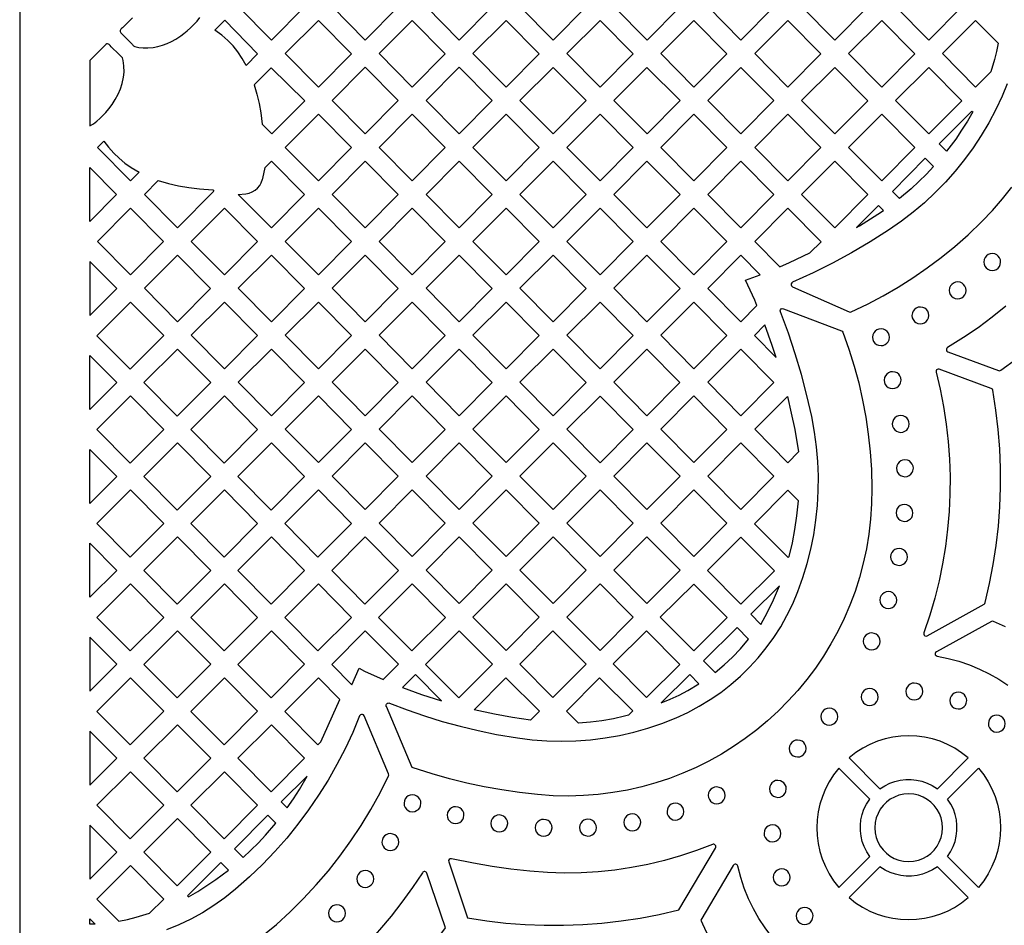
# Model space of a CAD drawing. Header units: millimetres. Extents: x -1176 to 822, y -1617 to -119.
# Tile 5 of 119: x -1176 to -980, y -1381 to -1200. Entities that reach past the tile are written whole.
import ezdxf

# ---------------------------------------------------------------- set-up
doc = ezdxf.new("R2010")
doc.units = ezdxf.units.MM
doc.layers.add('pattern', color=5, linetype='Continuous', true_color=0x0000ff)

msp = doc.modelspace()

# ---------------------------------------------------------------- linework, layer by layer
at = {"layer": 'pattern'}
for points in [[(-1176, -1616.8), (822, -1616.8), (822, -118.96), (-1176, -118.96)], [(-1125.86, -1204.48), (-1132.47, -1197.81), (-1125.86, -1191.21), (-1119.29, -1197.84)], [(-1107.16, -1204.48), (-1113.77, -1197.81), (-1107.16, -1191.21), (-1100.58, -1197.84)], [(-1095.06, -1197.81), (-1088.46, -1191.21), (-1081.88, -1197.84), (-1088.45, -1204.48)], [(-1076.36, -1197.81), (-1069.75, -1191.21), (-1063.17, -1197.84), (-1069.75, -1204.48)], [(-1044.47, -1197.85), (-1051.04, -1204.48), (-1057.65, -1197.81), (-1051.05, -1191.21)], [(-1038.94, -1197.82), (-1032.34, -1191.21), (-1025.76, -1197.85), (-1032.34, -1204.48)], [(-1020.24, -1197.82), (-1013.63, -1191.22), (-1007.06, -1197.85), (-1013.63, -1204.49)], [(-988.35, -1197.85), (-994.93, -1204.49), (-1001.54, -1197.82), (-994.93, -1191.22)], [(-1130.91, -1209.52), (-1131.7, -1208.13), (-1132.56, -1206.84), (-1133.51, -1205.65), (-1134.56, -1204.55), (-1135.72, -1203.52), (-1137.1, -1202.48), (-1135.17, -1200.55), (-1128.6, -1207.19)], [(-1109.94, -1207.19), (-1116.51, -1213.83), (-1123.12, -1207.16), (-1116.51, -1200.56)], [(-1097.81, -1200.56), (-1091.23, -1207.19), (-1097.81, -1213.83), (-1104.41, -1207.16)], [(-1079.1, -1200.56), (-1072.53, -1207.19), (-1079.1, -1213.83), (-1085.71, -1207.16)], [(-1060.4, -1200.56), (-1053.82, -1207.19), (-1060.39, -1213.83), (-1067, -1207.16)], [(-1048.3, -1207.16), (-1041.69, -1200.56), (-1035.12, -1207.19), (-1041.69, -1213.83)], [(-1029.59, -1207.16), (-1022.99, -1200.56), (-1016.41, -1207.2), (-1022.99, -1213.83)], [(-1010.89, -1207.17), (-1004.28, -1200.57), (-997.71, -1207.2), (-1004.28, -1213.83)], [(-982.55, -1210.78), (-985.58, -1213.84), (-992.18, -1207.17), (-985.58, -1200.56), (-981.07, -1205.12), (-981.41, -1206.75), (-981.81, -1208.36)], [(-1162, -1221.53), (-1161.31, -1221.13), (-1160.64, -1220.65), (-1160.01, -1220.11), (-1159.42, -1219.52), (-1158.87, -1218.92), (-1158.27, -1218.2), (-1157.6, -1217.29), (-1156.97, -1216.31), (-1156.41, -1215.28), (-1155.94, -1214.21), (-1155.57, -1213.1), (-1155.32, -1211.89), (-1155.22, -1210.88), (-1155.24, -1209.64), (-1155.4, -1208.52), (-1155.44, -1208.26), (-1155.54, -1208.01), (-1155.72, -1207.79), (-1155.91, -1207.6), (-1156.27, -1207.27), (-1157.75, -1205.8), (-1157.98, -1205.57), (-1158.16, -1205.39), (-1158.32, -1205.27), (-1158.48, -1205.23), (-1158.66, -1205.26), (-1158.86, -1205.38), (-1159.14, -1205.64), (-1160.38, -1206.89), (-1162, -1208.53)], [(-1129.31, -1213.4), (-1128.75, -1215.24), (-1128.3, -1217.1), (-1127.95, -1218.98), (-1127.69, -1221.24), (-1125.79, -1223.16), (-1119.22, -1216.59), (-1125.89, -1209.98)], [(-1107.16, -1209.9), (-1100.59, -1216.54), (-1107.16, -1223.17), (-1113.77, -1216.51)], [(-1081.88, -1216.54), (-1088.45, -1223.17), (-1095.06, -1216.51), (-1088.46, -1209.9)], [(-1076.36, -1216.51), (-1069.75, -1209.91), (-1063.18, -1216.54), (-1069.75, -1223.18)], [(-1044.47, -1216.54), (-1051.04, -1223.18), (-1057.65, -1216.51), (-1051.05, -1209.91)], [(-1032.34, -1209.91), (-1025.77, -1216.54), (-1032.34, -1223.18), (-1038.95, -1216.51)], [(-1020.24, -1216.51), (-1013.64, -1209.91), (-1007.06, -1216.55), (-1013.64, -1223.18)], [(-988.36, -1216.55), (-994.93, -1223.18), (-1001.54, -1216.52), (-994.93, -1209.91)], [(-1116.51, -1219.25), (-1109.94, -1225.89), (-1116.51, -1232.52), (-1123.12, -1225.86)], [(-1097.81, -1232.52), (-1104.41, -1225.86), (-1097.81, -1219.25), (-1091.23, -1225.89)], [(-1085.71, -1225.86), (-1079.11, -1219.25), (-1072.53, -1225.89), (-1079.1, -1232.52)], [(-1060.4, -1219.26), (-1053.82, -1225.89), (-1060.4, -1232.53), (-1067, -1225.86)], [(-1041.7, -1219.26), (-1035.12, -1225.89), (-1041.69, -1232.53), (-1048.3, -1225.86)], [(-1029.6, -1225.86), (-1022.99, -1219.26), (-1016.41, -1225.89), (-1022.99, -1232.53)], [(-1004.28, -1232.53), (-1010.89, -1225.86), (-1004.28, -1219.26), (-997.71, -1225.89)], [(-986.16, -1218.77), (-987.23, -1220.62), (-988.37, -1222.43), (-989.56, -1224.19), (-991.38, -1226.61), (-992.82, -1225.16), (-986.33, -1218.61)], [(-1159.26, -1224.59), (-1158.3, -1225.83), (-1157.28, -1226.98), (-1156.19, -1228.02), (-1155.03, -1228.98), (-1153.78, -1229.87), (-1152.22, -1230.81), (-1153.92, -1232.52), (-1160.52, -1225.86)], [(-1132.47, -1235.2), (-1130.96, -1235.07), (-1130.3, -1234.95), (-1129.68, -1234.71), (-1129.12, -1234.38), (-1128.62, -1233.96), (-1128.2, -1233.46), (-1127.87, -1232.89), (-1127.61, -1232.17), (-1127.58, -1232.07), (-1127.12, -1229.86), (-1125.86, -1228.6), (-1119.29, -1235.23), (-1125.86, -1241.87)], [(-1107.16, -1241.87), (-1113.77, -1235.2), (-1107.16, -1228.6), (-1100.59, -1235.24)], [(-1081.88, -1235.23), (-1088.45, -1241.87), (-1095.06, -1235.21), (-1088.46, -1228.6)], [(-1063.18, -1235.24), (-1069.75, -1241.87), (-1076.36, -1235.2), (-1069.75, -1228.6)], [(-1044.47, -1235.24), (-1051.05, -1241.87), (-1057.65, -1235.21), (-1051.05, -1228.6)], [(-1038.95, -1235.21), (-1032.34, -1228.6), (-1025.77, -1235.24), (-1032.34, -1241.87)], [(-1013.64, -1241.88), (-1020.24, -1235.21), (-1013.64, -1228.61), (-1007.06, -1235.24)], [(-993.96, -1229.65), (-995.4, -1231.18), (-996.89, -1232.65), (-998.43, -1234.07), (-1000.75, -1236.01), (-1002.17, -1234.6), (-995.62, -1227.99)], [(-1162, -1240.6), (-1162, -1229.88), (-1156.69, -1235.23)], [(-1148.41, -1232.45), (-1146.38, -1233.01), (-1144.34, -1233.47), (-1142.28, -1233.83), (-1140.21, -1234.1), (-1137.56, -1234.3), (-1137.31, -1234.55), (-1144.56, -1241.87), (-1151.17, -1235.2)], [(-1009.29, -1241.78), (-1008.72, -1241.44), (-1005.04, -1239.12), (-1003.96, -1238.39), (-1004.95, -1237.4)], [(-1153.92, -1237.95), (-1147.34, -1244.58), (-1153.92, -1251.22), (-1160.52, -1244.55)], [(-1141.82, -1244.55), (-1135.22, -1237.95), (-1128.64, -1244.58), (-1135.21, -1251.22)], [(-1109.94, -1244.58), (-1116.51, -1251.22), (-1123.12, -1244.55), (-1116.51, -1237.95)], [(-1091.23, -1244.58), (-1097.81, -1251.22), (-1104.41, -1244.55), (-1097.81, -1237.95)], [(-1079.1, -1251.22), (-1085.71, -1244.55), (-1079.11, -1237.95), (-1072.53, -1244.58)], [(-1053.83, -1244.58), (-1060.4, -1251.22), (-1067.01, -1244.55), (-1060.4, -1237.95)], [(-1048.3, -1244.56), (-1041.7, -1237.95), (-1035.12, -1244.59), (-1041.69, -1251.22)], [(-1024.59, -1249.61), (-1022.67, -1248.76), (-1018.63, -1246.87), (-1016.38, -1244.62), (-1022.99, -1237.95), (-1029.6, -1244.56)], [(-1151.17, -1253.9), (-1144.57, -1247.3), (-1137.99, -1253.93), (-1144.56, -1260.57)], [(-1125.86, -1260.57), (-1132.47, -1253.9), (-1125.86, -1247.3), (-1119.29, -1253.93)], [(-1107.16, -1247.3), (-1100.58, -1253.93), (-1107.16, -1260.57), (-1113.77, -1253.9)], [(-1081.88, -1253.93), (-1088.45, -1260.57), (-1095.06, -1253.9), (-1088.46, -1247.3)], [(-1076.36, -1253.9), (-1069.76, -1247.3), (-1063.18, -1253.93), (-1069.75, -1260.57)], [(-1057.66, -1253.9), (-1051.05, -1247.3), (-1044.47, -1253.93), (-1051.05, -1260.57)], [(-1029.15, -1257.34), (-1029.6, -1256.27), (-1031.41, -1252.29), (-1028.49, -1251.19), (-1032.35, -1247.3), (-1038.95, -1253.91), (-1032.34, -1260.57)], [(-983.96, -1248.67), (-983.91, -1249.1), (-983.75, -1249.5), (-983.49, -1249.83), (-983.17, -1250.1), (-982.78, -1250.28), (-982.28, -1250.35), (-981.84, -1250.29), (-981.45, -1250.13), (-981.11, -1249.88), (-980.85, -1249.55), (-980.67, -1249.17), (-980.6, -1248.67), (-980.65, -1248.23), (-980.81, -1247.83), (-981.07, -1247.5), (-981.39, -1247.23), (-981.78, -1247.06), (-982.28, -1246.98), (-982.72, -1247.04), (-983.11, -1247.2), (-983.45, -1247.45), (-983.71, -1247.78), (-983.89, -1248.17)], [(-1162, -1248.57), (-1162, -1259.32), (-1156.65, -1253.97)], [(-990.86, -1254.32), (-990.81, -1254.76), (-990.64, -1255.15), (-990.39, -1255.49), (-990.07, -1255.75), (-989.68, -1255.93), (-989.18, -1256), (-988.74, -1255.95), (-988.35, -1255.79), (-988.01, -1255.53), (-987.75, -1255.21), (-987.57, -1254.82), (-987.49, -1254.32), (-987.55, -1253.88), (-987.71, -1253.49), (-987.97, -1253.15), (-988.29, -1252.89), (-988.68, -1252.71), (-989.18, -1252.63), (-989.62, -1252.69), (-990.01, -1252.85), (-990.35, -1253.11), (-990.61, -1253.43), (-990.79, -1253.82)], [(-1147.3, -1263.32), (-1153.92, -1256.64), (-1160.61, -1263.34), (-1154, -1270.01)], [(-1141.82, -1263.25), (-1135.22, -1256.65), (-1128.64, -1263.28), (-1135.21, -1269.92)], [(-1116.51, -1256.65), (-1109.94, -1263.28), (-1116.51, -1269.92), (-1123.12, -1263.25)], [(-1091.23, -1263.28), (-1097.81, -1269.92), (-1104.41, -1263.25), (-1097.81, -1256.65)], [(-1079.1, -1269.92), (-1085.71, -1263.25), (-1079.11, -1256.65), (-1072.53, -1263.28)], [(-1067.01, -1263.25), (-1060.4, -1256.65), (-1053.83, -1263.28), (-1060.4, -1269.92)], [(-1048.3, -1263.25), (-1041.7, -1256.65), (-1035.12, -1263.28), (-1041.7, -1269.92)], [(-998.27, -1259.31), (-998.21, -1259.75), (-998.05, -1260.14), (-997.79, -1260.48), (-997.47, -1260.74), (-997.08, -1260.92), (-996.58, -1261), (-996.14, -1260.94), (-995.75, -1260.78), (-995.41, -1260.52), (-995.15, -1260.2), (-994.97, -1259.81), (-994.89, -1259.31), (-994.95, -1258.87), (-995.11, -1258.48), (-995.37, -1258.14), (-995.69, -1257.88), (-996.08, -1257.7), (-996.58, -1257.63), (-997.02, -1257.68), (-997.41, -1257.84), (-997.75, -1258.1), (-998.01, -1258.42), (-998.19, -1258.81)], [(-1025.33, -1267.65), (-1026.11, -1265.29), (-1027.6, -1261.2), (-1029.66, -1263.28)], [(-1006.12, -1263.64), (-1006.06, -1264.08), (-1005.9, -1264.47), (-1005.65, -1264.81), (-1005.32, -1265.07), (-1004.93, -1265.25), (-1004.43, -1265.32), (-1004, -1265.27), (-1003.6, -1265.1), (-1003.27, -1264.85), (-1003, -1264.53), (-1002.82, -1264.14), (-1002.75, -1263.64), (-1002.81, -1263.2), (-1002.97, -1262.81), (-1003.22, -1262.47), (-1003.55, -1262.21), (-1003.93, -1262.03), (-1004.43, -1261.95), (-1004.87, -1262.01), (-1005.27, -1262.17), (-1005.6, -1262.42), (-1005.87, -1262.75), (-1006.04, -1263.14)], [(-1144.64, -1279.36), (-1137.95, -1272.67), (-1144.56, -1265.99), (-1151.26, -1272.68)], [(-1119.29, -1272.63), (-1125.86, -1279.27), (-1132.47, -1272.6), (-1125.86, -1266)], [(-1100.58, -1272.63), (-1107.16, -1279.27), (-1113.77, -1272.6), (-1107.16, -1266)], [(-1088.46, -1266), (-1081.88, -1272.63), (-1088.45, -1279.27), (-1095.06, -1272.6)], [(-1063.18, -1272.63), (-1069.75, -1279.27), (-1076.36, -1272.6), (-1069.75, -1266)], [(-1057.66, -1272.6), (-1051.05, -1266), (-1044.48, -1272.63), (-1051.05, -1279.27)], [(-1032.34, -1279.27), (-1038.95, -1272.6), (-1032.35, -1266), (-1025.77, -1272.63)], [(-1162, -1278.02), (-1162, -1267.26), (-1156.65, -1272.67)], [(-1003.81, -1272.19), (-1003.76, -1272.62), (-1003.59, -1273.02), (-1003.34, -1273.36), (-1003.01, -1273.62), (-1002.63, -1273.8), (-1002.13, -1273.87), (-1001.69, -1273.81), (-1001.29, -1273.65), (-1000.96, -1273.4), (-1000.69, -1273.07), (-1000.52, -1272.69), (-1000.44, -1272.19), (-1000.5, -1271.75), (-1000.66, -1271.35), (-1000.91, -1271.02), (-1001.24, -1270.75), (-1001.63, -1270.58), (-1002.13, -1270.5), (-1002.56, -1270.56), (-1002.96, -1270.72), (-1003.3, -1270.97), (-1003.56, -1271.3), (-1003.74, -1271.69)], [(-983.66, -1316.46), (-982.79, -1312.69), (-982.06, -1308.9), (-981.48, -1305.08), (-981.05, -1301.25), (-980.76, -1297.41), (-980.62, -1293.56), (-980.63, -1289.71), (-980.78, -1285.86), (-981.08, -1282.01), (-981.53, -1278.17), (-982.15, -1274.21), (-982.25, -1273.98), (-982.46, -1273.84), (-992.84, -1270.02), (-993.04, -1269.99), (-993.23, -1270.04), (-993.38, -1270.16), (-993.47, -1270.33), (-993.47, -1270.59), (-992.66, -1274.01), (-991.99, -1277.46), (-991.46, -1280.93), (-991.07, -1284.4), (-990.81, -1287.89), (-990.69, -1291.38), (-990.72, -1294.87), (-990.87, -1298.35), (-991.17, -1301.83), (-991.6, -1305.29), (-992.17, -1308.74), (-992.88, -1312.17), (-993.73, -1315.57), (-994.71, -1318.94), (-995.9, -1322.5), (-995.93, -1322.74), (-995.84, -1322.94), (-995.68, -1323.09), (-995.47, -1323.15), (-995.22, -1323.08), (-983.89, -1316.77), (-983.78, -1316.68)], [(-1160.61, -1282.03), (-1153.91, -1275.34), (-1147.3, -1282.01), (-1153.99, -1288.71)], [(-1135.21, -1275.34), (-1141.91, -1282.03), (-1135.29, -1288.71), (-1128.6, -1282.02)], [(-1116.51, -1275.34), (-1109.94, -1281.98), (-1116.51, -1288.61), (-1123.12, -1281.95)], [(-1097.81, -1288.61), (-1104.41, -1281.95), (-1097.81, -1275.34), (-1091.23, -1281.98)], [(-1085.71, -1281.95), (-1079.11, -1275.34), (-1072.53, -1281.98), (-1079.1, -1288.61)], [(-1053.83, -1281.98), (-1060.4, -1288.62), (-1067.01, -1281.95), (-1060.4, -1275.35)], [(-1041.7, -1275.34), (-1035.12, -1281.98), (-1041.7, -1288.61), (-1048.3, -1281.95)], [(-1023.09, -1275.44), (-1022.31, -1278.73), (-1021.62, -1282.04), (-1020.84, -1286.44), (-1022.99, -1288.62), (-1029.6, -1281.95)], [(-1002.18, -1280.89), (-1002.12, -1281.33), (-1001.96, -1281.73), (-1001.71, -1282.06), (-1001.38, -1282.33), (-1000.99, -1282.5), (-1000.49, -1282.58), (-1000.06, -1282.52), (-999.66, -1282.36), (-999.32, -1282.11), (-999.06, -1281.78), (-998.88, -1281.39), (-998.81, -1280.89), (-998.87, -1280.46), (-999.03, -1280.06), (-999.28, -1279.72), (-999.61, -1279.46), (-999.99, -1279.28), (-1000.49, -1279.21), (-1000.93, -1279.27), (-1001.32, -1279.43), (-1001.66, -1279.68), (-1001.93, -1280.01), (-1002.1, -1280.39)], [(-1162, -1296.71), (-1162, -1285.96), (-1156.65, -1291.36)], [(-1137.95, -1291.36), (-1144.64, -1298.05), (-1151.26, -1291.38), (-1144.56, -1284.69)], [(-1119.24, -1291.36), (-1125.86, -1284.69), (-1132.55, -1291.38), (-1125.94, -1298.06)], [(-1113.77, -1291.3), (-1107.16, -1284.69), (-1100.58, -1291.33), (-1107.16, -1297.96)], [(-1088.46, -1284.69), (-1081.88, -1291.33), (-1088.45, -1297.96), (-1095.06, -1291.3)], [(-1069.75, -1284.69), (-1063.18, -1291.33), (-1069.75, -1297.96), (-1076.36, -1291.3)], [(-1051.05, -1284.69), (-1044.47, -1291.33), (-1051.05, -1297.96), (-1057.66, -1291.3)], [(-1032.35, -1284.69), (-1025.77, -1291.33), (-1032.34, -1297.96), (-1038.95, -1291.3)], [(-1001.36, -1289.72), (-1001.31, -1290.16), (-1001.14, -1290.55), (-1000.89, -1290.89), (-1000.57, -1291.15), (-1000.18, -1291.33), (-999.68, -1291.4), (-999.24, -1291.35), (-998.85, -1291.18), (-998.51, -1290.93), (-998.25, -1290.6), (-998.07, -1290.22), (-997.99, -1289.72), (-998.05, -1289.28), (-998.21, -1288.89), (-998.46, -1288.55), (-998.79, -1288.28), (-999.18, -1288.11), (-999.68, -1288.03), (-1000.12, -1288.09), (-1000.51, -1288.25), (-1000.85, -1288.5), (-1001.11, -1288.83), (-1001.29, -1289.22)], [(-1153.99, -1307.4), (-1160.61, -1300.73), (-1153.91, -1294.04), (-1147.3, -1300.71)], [(-1135.21, -1294.04), (-1141.91, -1300.73), (-1135.29, -1307.4), (-1128.6, -1300.71)], [(-1109.89, -1300.71), (-1116.51, -1294.04), (-1123.2, -1300.73), (-1116.59, -1307.4)], [(-1091.23, -1300.68), (-1097.81, -1307.31), (-1104.41, -1300.64), (-1097.81, -1294.04)], [(-1072.53, -1300.68), (-1079.1, -1307.31), (-1085.71, -1300.64), (-1079.11, -1294.04)], [(-1053.83, -1300.68), (-1060.4, -1307.31), (-1067.01, -1300.64), (-1060.4, -1294.04)], [(-1041.7, -1294.04), (-1035.12, -1300.68), (-1041.7, -1307.31), (-1048.3, -1300.64)], [(-1022.75, -1307.27), (-1022.09, -1304.6), (-1021.57, -1301.91), (-1021.17, -1299.2), (-1020.88, -1296.2), (-1022.99, -1294.12), (-1029.64, -1300.77), (-1022.94, -1307.46)], [(-1001.44, -1298.61), (-1001.38, -1299.05), (-1001.22, -1299.44), (-1000.97, -1299.78), (-1000.64, -1300.04), (-1000.26, -1300.22), (-999.76, -1300.3), (-999.32, -1300.24), (-998.93, -1300.08), (-998.59, -1299.82), (-998.32, -1299.5), (-998.15, -1299.11), (-998.07, -1298.61), (-998.13, -1298.17), (-998.29, -1297.78), (-998.54, -1297.44), (-998.87, -1297.18), (-999.26, -1297), (-999.76, -1296.93), (-1000.19, -1296.98), (-1000.59, -1297.15), (-1000.93, -1297.4), (-1001.19, -1297.72), (-1001.37, -1298.11)], [(-1144.56, -1303.39), (-1151.26, -1310.08), (-1144.64, -1316.75), (-1137.95, -1310.06)], [(-1119.24, -1310.06), (-1125.86, -1303.39), (-1132.55, -1310.08), (-1125.94, -1316.75)], [(-1107.16, -1303.39), (-1113.85, -1310.08), (-1107.24, -1316.75), (-1100.54, -1310.06)], [(-1095.06, -1309.99), (-1088.46, -1303.39), (-1081.88, -1310.02), (-1088.45, -1316.66)], [(-1063.18, -1310.02), (-1069.75, -1316.66), (-1076.36, -1309.99), (-1069.75, -1303.39)], [(-1051.05, -1303.39), (-1044.47, -1310.02), (-1051.05, -1316.66), (-1057.66, -1309.99)], [(-1032.35, -1303.47), (-1039.02, -1310.08), (-1032.34, -1316.77), (-1025.66, -1310.15)], [(-1162, -1315.41), (-1162, -1304.66), (-1156.65, -1310.06)], [(-1002.52, -1307.37), (-1002.46, -1307.81), (-1002.3, -1308.2), (-1002.05, -1308.54), (-1001.72, -1308.81), (-1001.34, -1308.98), (-1000.84, -1309.06), (-1000.4, -1309), (-1000, -1308.84), (-999.67, -1308.59), (-999.4, -1308.26), (-999.22, -1307.87), (-999.15, -1307.37), (-999.21, -1306.93), (-999.37, -1306.54), (-999.62, -1306.2), (-999.95, -1305.94), (-1000.34, -1305.76), (-1000.84, -1305.69), (-1001.27, -1305.74), (-1001.67, -1305.91), (-1002, -1306.16), (-1002.27, -1306.49), (-1002.45, -1306.87)], [(-1153.92, -1312.73), (-1160.61, -1319.43), (-1154, -1326.1), (-1147.3, -1319.41)], [(-1135.21, -1312.73), (-1141.91, -1319.43), (-1135.29, -1326.1), (-1128.6, -1319.41)], [(-1109.89, -1319.41), (-1116.51, -1312.73), (-1123.2, -1319.43), (-1116.59, -1326.1)], [(-1097.81, -1312.73), (-1104.5, -1319.43), (-1097.89, -1326.1), (-1091.19, -1319.41)], [(-1085.71, -1319.34), (-1079.11, -1312.74), (-1072.53, -1319.37), (-1079.1, -1326.01)], [(-1053.83, -1319.37), (-1060.4, -1326.01), (-1067.01, -1319.34), (-1060.4, -1312.74)], [(-1035.06, -1319.46), (-1041.73, -1326.07), (-1048.42, -1319.39), (-1041.74, -1312.77)], [(-1028.34, -1320.81), (-1027.03, -1318.38), (-1025.84, -1315.9), (-1024.67, -1313.12), (-1030.37, -1318.76)], [(-1004.68, -1315.97), (-1004.62, -1316.41), (-1004.46, -1316.8), (-1004.21, -1317.14), (-1003.88, -1317.4), (-1003.49, -1317.58), (-1002.99, -1317.65), (-1002.55, -1317.6), (-1002.16, -1317.44), (-1001.82, -1317.18), (-1001.56, -1316.86), (-1001.38, -1316.47), (-1001.31, -1315.97), (-1001.36, -1315.53), (-1001.53, -1315.14), (-1001.78, -1314.8), (-1002.1, -1314.54), (-1002.49, -1314.36), (-1002.99, -1314.29), (-1003.43, -1314.34), (-1003.82, -1314.5), (-1004.16, -1314.76), (-1004.43, -1315.08), (-1004.6, -1315.47)], [(-1037.48, -1330.37), (-1035.7, -1328.89), (-1034.03, -1327.33), (-1032.44, -1325.67), (-1030.8, -1323.75), (-1033.08, -1321.45), (-1039.76, -1328.06)], [(-1162, -1323.36), (-1162, -1334.11), (-1156.65, -1328.76)], [(-1137.95, -1328.76), (-1144.56, -1322.08), (-1151.26, -1328.78), (-1144.64, -1335.45)], [(-1125.86, -1322.08), (-1132.55, -1328.78), (-1125.94, -1335.45), (-1119.24, -1328.76)], [(-1108.4, -1329.55), (-1107.29, -1330.09), (-1103.57, -1331.79), (-1100.54, -1328.76), (-1107.16, -1322.08), (-1113.85, -1328.78), (-1109.86, -1332.81)], [(-1095.15, -1328.78), (-1088.45, -1322.08), (-1081.84, -1328.76), (-1088.53, -1335.45)], [(-1063.15, -1328.76), (-1069.82, -1335.37), (-1076.41, -1328.73), (-1069.83, -1322.09)], [(-1044.48, -1328.8), (-1051.14, -1322.08), (-1057.77, -1328.66), (-1051.12, -1335.37)], [(-1007.97, -1324.2), (-1007.92, -1324.64), (-1007.75, -1325.03), (-1007.5, -1325.37), (-1007.17, -1325.63), (-1006.79, -1325.81), (-1006.29, -1325.88), (-1005.85, -1325.83), (-1005.46, -1325.66), (-1005.12, -1325.41), (-1004.86, -1325.09), (-1004.68, -1324.7), (-1004.6, -1324.2), (-1004.66, -1323.76), (-1004.82, -1323.37), (-1005.07, -1323.03), (-1005.4, -1322.77), (-1005.79, -1322.59), (-1006.29, -1322.51), (-1006.72, -1322.57), (-1007.12, -1322.73), (-1007.46, -1322.98), (-1007.72, -1323.31), (-1007.9, -1323.7)], [(-1147.3, -1338.11), (-1153.92, -1331.43), (-1160.61, -1338.13), (-1154, -1344.8)], [(-1135.21, -1331.43), (-1141.91, -1338.13), (-1135.29, -1344.8), (-1128.6, -1338.11)], [(-1112.22, -1335.75), (-1116.51, -1331.43), (-1123.2, -1338.12), (-1116.59, -1344.8), (-1116, -1344.21)], [(-1099.75, -1333.36), (-1095.94, -1334.76), (-1091.97, -1336.05), (-1097.18, -1330.79)], [(-1074.26, -1339.88), (-1077.85, -1339.35), (-1081.41, -1338.71), (-1085.49, -1337.81), (-1079.14, -1331.47), (-1072.46, -1338.08)], [(-1055.54, -1339.11), (-1057.75, -1339.59), (-1060.02, -1339.98), (-1062.32, -1340.28), (-1064.67, -1340.5), (-1067.09, -1338.1), (-1060.48, -1331.44), (-1053.86, -1338.05), (-1054.72, -1338.9)], [(-1048.22, -1336.44), (-1046.4, -1335.7), (-1044.62, -1334.87), (-1042.89, -1333.97), (-1040.71, -1332.67), (-1042.54, -1330.81)], [(-1008.36, -1335.27), (-1008.31, -1335.71), (-1008.15, -1336.1), (-1007.89, -1336.44), (-1007.57, -1336.7), (-1007.18, -1336.88), (-1006.68, -1336.95), (-1006.24, -1336.9), (-1005.85, -1336.73), (-1005.51, -1336.48), (-1005.25, -1336.15), (-1005.07, -1335.77), (-1004.99, -1335.27), (-1005.05, -1334.83), (-1005.21, -1334.44), (-1005.47, -1334.1), (-1005.79, -1333.83), (-1006.18, -1333.66), (-1006.68, -1333.58), (-1007.12, -1333.64), (-1007.51, -1333.8), (-1007.85, -1334.05), (-1008.11, -1334.38), (-1008.29, -1334.77)], [(-999.48, -1334.16), (-999.43, -1334.6), (-999.27, -1335), (-999.01, -1335.33), (-998.69, -1335.6), (-998.3, -1335.77), (-997.8, -1335.85), (-997.36, -1335.79), (-996.97, -1335.63), (-996.63, -1335.38), (-996.37, -1335.05), (-996.19, -1334.66), (-996.12, -1334.16), (-996.17, -1333.73), (-996.33, -1333.33), (-996.59, -1332.99), (-996.91, -1332.73), (-997.3, -1332.55), (-997.8, -1332.48), (-998.24, -1332.53), (-998.63, -1332.7), (-998.97, -1332.95), (-999.23, -1333.28), (-999.41, -1333.66)], [(-990.73, -1335.97), (-990.68, -1336.41), (-990.51, -1336.8), (-990.26, -1337.14), (-989.94, -1337.4), (-989.55, -1337.58), (-989.05, -1337.65), (-988.61, -1337.6), (-988.22, -1337.44), (-987.88, -1337.18), (-987.62, -1336.86), (-987.44, -1336.47), (-987.36, -1335.97), (-987.42, -1335.53), (-987.58, -1335.14), (-987.83, -1334.8), (-988.16, -1334.54), (-988.55, -1334.36), (-989.05, -1334.29), (-989.49, -1334.34), (-989.88, -1334.5), (-990.22, -1334.76), (-990.48, -1335.08), (-990.66, -1335.47)], [(-1016.41, -1339.17), (-1016.35, -1339.6), (-1016.19, -1340), (-1015.94, -1340.34), (-1015.61, -1340.6), (-1015.22, -1340.78), (-1014.72, -1340.85), (-1014.29, -1340.79), (-1013.89, -1340.63), (-1013.56, -1340.38), (-1013.29, -1340.05), (-1013.11, -1339.67), (-1013.04, -1339.17), (-1013.1, -1338.73), (-1013.26, -1338.33), (-1013.51, -1338), (-1013.84, -1337.73), (-1014.22, -1337.56), (-1014.72, -1337.48), (-1015.16, -1337.54), (-1015.56, -1337.7), (-1015.89, -1337.95), (-1016.16, -1338.28), (-1016.34, -1338.67)], [(-983.05, -1340.56), (-982.99, -1340.99), (-982.83, -1341.39), (-982.58, -1341.73), (-982.25, -1341.99), (-981.87, -1342.17), (-981.37, -1342.24), (-980.93, -1342.18), (-980.53, -1342.02), (-980.2, -1341.77), (-979.93, -1341.44), (-979.76, -1341.06), (-979.68, -1340.56), (-979.74, -1340.12), (-979.9, -1339.73), (-980.15, -1339.39), (-980.48, -1339.12), (-980.87, -1338.95), (-981.37, -1338.87), (-981.8, -1338.93), (-982.2, -1339.09), (-982.54, -1339.34), (-982.8, -1339.67), (-982.98, -1340.06)], [(-1144.64, -1354.15), (-1137.95, -1347.45), (-1144.56, -1340.78), (-1151.26, -1347.47)], [(-1119.24, -1347.45), (-1125.94, -1354.15), (-1132.55, -1347.47), (-1125.86, -1340.78)], [(-1162, -1342.06), (-1162, -1352.8), (-1156.65, -1347.45)], [(-1010.8, -1347.37), (-1004.64, -1353.54), (-1003.69, -1352.92), (-1002.69, -1352.43), (-1001.66, -1352.06), (-1000.6, -1351.81), (-999.52, -1351.68), (-998.43, -1351.68), (-997.35, -1351.79), (-996.29, -1352.03), (-995.25, -1352.39), (-994.25, -1352.87), (-993.21, -1353.54), (-987.05, -1347.37), (-988.37, -1346.35), (-989.75, -1345.46), (-991.19, -1344.71), (-992.68, -1344.09), (-994.2, -1343.61), (-995.76, -1343.27), (-997.33, -1343.07), (-998.91, -1343), (-1000.49, -1343.06), (-1002.06, -1343.27), (-1003.62, -1343.61), (-1005.14, -1344.08), (-1006.63, -1344.7), (-1008.07, -1345.44), (-1009.46, -1346.33)], [(-1022.73, -1345.52), (-1022.67, -1345.95), (-1022.51, -1346.35), (-1022.25, -1346.69), (-1021.93, -1346.95), (-1021.54, -1347.13), (-1021.04, -1347.2), (-1020.6, -1347.15), (-1020.21, -1346.98), (-1019.87, -1346.73), (-1019.61, -1346.4), (-1019.43, -1346.02), (-1019.36, -1345.52), (-1019.41, -1345.08), (-1019.58, -1344.68), (-1019.83, -1344.35), (-1020.15, -1344.08), (-1020.54, -1343.91), (-1021.04, -1343.83), (-1021.48, -1343.89), (-1021.87, -1344.05), (-1022.21, -1344.3), (-1022.47, -1344.63), (-1022.65, -1345.02)], [(-1147.3, -1356.8), (-1153.91, -1350.13), (-1160.61, -1356.82), (-1153.99, -1363.5)], [(-1128.6, -1356.8), (-1135.29, -1363.5), (-1141.91, -1356.82), (-1135.21, -1350.13)], [(-1122.7, -1357.34), (-1121.46, -1355.54), (-1120.29, -1353.7), (-1118.75, -1351.01), (-1123.89, -1356.15)], [(-1006.68, -1355.58), (-1012.84, -1349.42), (-1013.87, -1350.73), (-1014.76, -1352.12), (-1015.51, -1353.56), (-1016.12, -1355.05), (-1016.6, -1356.57), (-1016.95, -1358.12), (-1017.15, -1359.7), (-1017.22, -1361.28), (-1017.16, -1362.86), (-1016.95, -1364.43), (-1016.61, -1365.99), (-1016.14, -1367.51), (-1015.52, -1369), (-1014.77, -1370.44), (-1013.89, -1371.83), (-1012.84, -1373.17), (-1006.68, -1367.01), (-1007.29, -1366.06), (-1007.79, -1365.06), (-1008.16, -1364.03), (-1008.41, -1362.97), (-1008.54, -1361.89), (-1008.54, -1360.8), (-1008.43, -1359.72), (-1008.19, -1358.66), (-1007.83, -1357.62), (-1007.34, -1356.62)], [(-991.17, -1355.58), (-985.01, -1349.42), (-983.98, -1350.73), (-983.09, -1352.12), (-982.34, -1353.56), (-981.72, -1355.05), (-981.25, -1356.57), (-980.9, -1358.12), (-980.7, -1359.7), (-980.63, -1361.28), (-980.69, -1362.86), (-980.9, -1364.43), (-981.24, -1365.99), (-981.71, -1367.51), (-982.33, -1369), (-983.08, -1370.44), (-983.96, -1371.83), (-985.01, -1373.17), (-991.17, -1367.01), (-990.56, -1366.06), (-990.06, -1365.06), (-989.69, -1364.03), (-989.44, -1362.97), (-989.31, -1361.89), (-989.31, -1360.8), (-989.42, -1359.72), (-989.66, -1358.66), (-990.02, -1357.62), (-990.51, -1356.62)], [(-1038.84, -1354.86), (-1038.78, -1355.29), (-1038.62, -1355.69), (-1038.37, -1356.03), (-1038.04, -1356.29), (-1037.66, -1356.47), (-1037.16, -1356.54), (-1036.72, -1356.48), (-1036.32, -1356.32), (-1035.99, -1356.07), (-1035.72, -1355.74), (-1035.55, -1355.36), (-1035.47, -1354.86), (-1035.53, -1354.42), (-1035.69, -1354.02), (-1035.94, -1353.69), (-1036.27, -1353.42), (-1036.66, -1353.25), (-1037.16, -1353.17), (-1037.59, -1353.23), (-1037.99, -1353.39), (-1038.33, -1353.64), (-1038.59, -1353.97), (-1038.77, -1354.36)], [(-1026.67, -1353.55), (-1026.61, -1353.99), (-1026.45, -1354.38), (-1026.19, -1354.72), (-1025.87, -1354.99), (-1025.48, -1355.16), (-1024.98, -1355.24), (-1024.54, -1355.18), (-1024.15, -1355.02), (-1023.81, -1354.77), (-1023.55, -1354.44), (-1023.37, -1354.05), (-1023.3, -1353.55), (-1023.35, -1353.11), (-1023.51, -1352.72), (-1023.77, -1352.38), (-1024.09, -1352.12), (-1024.48, -1351.94), (-1024.98, -1351.87), (-1025.42, -1351.92), (-1025.81, -1352.09), (-1026.15, -1352.34), (-1026.41, -1352.67), (-1026.59, -1353.05)], [(-1099.45, -1356.43), (-1099.39, -1356.87), (-1099.23, -1357.26), (-1098.98, -1357.6), (-1098.65, -1357.86), (-1098.26, -1358.04), (-1097.76, -1358.11), (-1097.32, -1358.06), (-1096.93, -1357.89), (-1096.59, -1357.64), (-1096.33, -1357.32), (-1096.15, -1356.93), (-1096.08, -1356.43), (-1096.13, -1355.99), (-1096.3, -1355.6), (-1096.55, -1355.26), (-1096.87, -1355), (-1097.26, -1354.82), (-1097.76, -1354.74), (-1098.2, -1354.8), (-1098.59, -1354.96), (-1098.93, -1355.21), (-1099.19, -1355.54), (-1099.37, -1355.93)], [(-1005.67, -1361.29), (-1005.59, -1362.29), (-1005.38, -1363.24), (-1005.04, -1364.13), (-1004.59, -1364.96), (-1004.02, -1365.71), (-1003.36, -1366.37), (-1002.61, -1366.94), (-1001.79, -1367.4), (-1000.9, -1367.74), (-999.95, -1367.96), (-998.93, -1368.03), (-997.93, -1367.96), (-996.98, -1367.75), (-996.09, -1367.41), (-995.26, -1366.95), (-994.51, -1366.39), (-993.85, -1365.73), (-993.28, -1364.98), (-992.82, -1364.16), (-992.48, -1363.26), (-992.26, -1362.32), (-992.18, -1361.29), (-992.26, -1360.3), (-992.47, -1359.35), (-992.81, -1358.46), (-993.26, -1357.63), (-993.83, -1356.88), (-994.49, -1356.22), (-995.24, -1355.65), (-996.06, -1355.19), (-996.95, -1354.84), (-997.9, -1354.63), (-998.93, -1354.55), (-999.92, -1354.62), (-1000.87, -1354.84), (-1001.76, -1355.18), (-1002.59, -1355.63), (-1003.34, -1356.2), (-1004, -1356.86), (-1004.57, -1357.61), (-1005.03, -1358.43), (-1005.37, -1359.32), (-1005.59, -1360.27)], [(-1090.87, -1358.79), (-1090.81, -1359.22), (-1090.65, -1359.62), (-1090.4, -1359.95), (-1090.07, -1360.22), (-1089.68, -1360.39), (-1089.18, -1360.47), (-1088.74, -1360.41), (-1088.35, -1360.25), (-1088.01, -1360), (-1087.75, -1359.67), (-1087.57, -1359.29), (-1087.5, -1358.79), (-1087.55, -1358.35), (-1087.72, -1357.95), (-1087.97, -1357.62), (-1088.3, -1357.35), (-1088.68, -1357.18), (-1089.18, -1357.1), (-1089.62, -1357.16), (-1090.01, -1357.32), (-1090.35, -1357.57), (-1090.61, -1357.9), (-1090.79, -1358.29)], [(-1047.06, -1358.09), (-1047.01, -1358.53), (-1046.84, -1358.92), (-1046.59, -1359.26), (-1046.26, -1359.52), (-1045.88, -1359.7), (-1045.38, -1359.77), (-1044.94, -1359.72), (-1044.55, -1359.55), (-1044.21, -1359.3), (-1043.95, -1358.98), (-1043.77, -1358.59), (-1043.69, -1358.09), (-1043.75, -1357.65), (-1043.91, -1357.26), (-1044.17, -1356.92), (-1044.49, -1356.66), (-1044.88, -1356.48), (-1045.38, -1356.4), (-1045.82, -1356.46), (-1046.21, -1356.62), (-1046.55, -1356.88), (-1046.81, -1357.2), (-1046.99, -1357.59)], [(-1131.5, -1367.22), (-1129.95, -1365.77), (-1128.46, -1364.28), (-1127.02, -1362.74), (-1125.01, -1360.38), (-1126.56, -1358.82), (-1133.23, -1365.49)], [(-1082.17, -1360.44), (-1082.11, -1360.88), (-1081.95, -1361.27), (-1081.7, -1361.61), (-1081.37, -1361.87), (-1080.98, -1362.05), (-1080.48, -1362.12), (-1080.05, -1362.07), (-1079.65, -1361.9), (-1079.31, -1361.65), (-1079.05, -1361.33), (-1078.87, -1360.94), (-1078.8, -1360.44), (-1078.86, -1360), (-1079.02, -1359.61), (-1079.27, -1359.27), (-1079.6, -1359), (-1079.98, -1358.83), (-1080.48, -1358.75), (-1080.92, -1358.81), (-1081.31, -1358.97), (-1081.65, -1359.22), (-1081.92, -1359.55), (-1082.09, -1359.94)], [(-1055.67, -1360.22), (-1055.62, -1360.65), (-1055.45, -1361.05), (-1055.2, -1361.38), (-1054.88, -1361.65), (-1054.49, -1361.82), (-1053.99, -1361.9), (-1053.55, -1361.84), (-1053.16, -1361.68), (-1052.82, -1361.43), (-1052.56, -1361.1), (-1052.38, -1360.72), (-1052.3, -1360.22), (-1052.36, -1359.78), (-1052.52, -1359.38), (-1052.78, -1359.05), (-1053.1, -1358.78), (-1053.49, -1358.61), (-1053.99, -1358.53), (-1054.43, -1358.59), (-1054.82, -1358.75), (-1055.16, -1359), (-1055.42, -1359.33), (-1055.6, -1359.72)], [(-1162, -1360.75), (-1162, -1371.5), (-1156.65, -1366.15)], [(-1144.56, -1359.48), (-1151.26, -1366.17), (-1144.64, -1372.84), (-1137.95, -1366.15)], [(-1073.33, -1361.3), (-1073.28, -1361.74), (-1073.11, -1362.13), (-1072.86, -1362.47), (-1072.53, -1362.73), (-1072.15, -1362.91), (-1071.65, -1362.99), (-1071.21, -1362.93), (-1070.82, -1362.77), (-1070.48, -1362.51), (-1070.22, -1362.19), (-1070.04, -1361.8), (-1069.96, -1361.3), (-1070.02, -1360.86), (-1070.18, -1360.47), (-1070.43, -1360.13), (-1070.76, -1359.87), (-1071.15, -1359.69), (-1071.65, -1359.62), (-1072.09, -1359.67), (-1072.48, -1359.83), (-1072.82, -1360.09), (-1073.08, -1360.41), (-1073.26, -1360.8)], [(-1064.49, -1361.26), (-1064.43, -1361.7), (-1064.27, -1362.09), (-1064.01, -1362.43), (-1063.69, -1362.7), (-1063.3, -1362.87), (-1062.8, -1362.95), (-1062.36, -1362.89), (-1061.97, -1362.73), (-1061.63, -1362.48), (-1061.37, -1362.15), (-1061.19, -1361.76), (-1061.12, -1361.26), (-1061.17, -1360.82), (-1061.34, -1360.43), (-1061.59, -1360.09), (-1061.91, -1359.83), (-1062.3, -1359.65), (-1062.8, -1359.58), (-1063.24, -1359.63), (-1063.63, -1359.8), (-1063.97, -1360.05), (-1064.23, -1360.37), (-1064.41, -1360.76)], [(-1027.74, -1362.42), (-1027.68, -1362.85), (-1027.52, -1363.25), (-1027.27, -1363.59), (-1026.94, -1363.85), (-1026.55, -1364.03), (-1026.05, -1364.1), (-1025.62, -1364.04), (-1025.22, -1363.88), (-1024.89, -1363.63), (-1024.62, -1363.3), (-1024.45, -1362.92), (-1024.37, -1362.42), (-1024.43, -1361.98), (-1024.59, -1361.59), (-1024.84, -1361.25), (-1025.17, -1360.98), (-1025.55, -1360.81), (-1026.05, -1360.73), (-1026.49, -1360.79), (-1026.89, -1360.95), (-1027.22, -1361.2), (-1027.49, -1361.53), (-1027.66, -1361.92)], [(-1103.84, -1364.15), (-1103.78, -1364.58), (-1103.62, -1364.98), (-1103.37, -1365.32), (-1103.04, -1365.58), (-1102.65, -1365.76), (-1102.15, -1365.83), (-1101.71, -1365.77), (-1101.32, -1365.61), (-1100.98, -1365.36), (-1100.72, -1365.03), (-1100.54, -1364.65), (-1100.47, -1364.15), (-1100.52, -1363.71), (-1100.69, -1363.31), (-1100.94, -1362.98), (-1101.26, -1362.71), (-1101.65, -1362.54), (-1102.15, -1362.46), (-1102.59, -1362.52), (-1102.98, -1362.68), (-1103.32, -1362.93), (-1103.58, -1363.26), (-1103.76, -1363.65)], [(-1156.28, -1379.88), (-1154.55, -1379.53), (-1152.83, -1379.11), (-1150.12, -1378.32), (-1147.3, -1375.5), (-1153.91, -1368.83), (-1160.61, -1375.52)], [(-1142.38, -1375.06), (-1140.52, -1373.96), (-1138.7, -1372.81), (-1136.92, -1371.59), (-1134.44, -1369.71), (-1135.94, -1368.2), (-1142.6, -1374.85)], [(-1108.84, -1371.48), (-1108.78, -1371.92), (-1108.62, -1372.31), (-1108.37, -1372.65), (-1108.04, -1372.91), (-1107.65, -1373.09), (-1107.15, -1373.16), (-1106.71, -1373.11), (-1106.32, -1372.94), (-1105.98, -1372.69), (-1105.72, -1372.37), (-1105.54, -1371.98), (-1105.47, -1371.48), (-1105.52, -1371.04), (-1105.69, -1370.65), (-1105.94, -1370.31), (-1106.26, -1370.05), (-1106.65, -1369.87), (-1107.15, -1369.79), (-1107.59, -1369.85), (-1107.98, -1370.01), (-1108.32, -1370.26), (-1108.59, -1370.59), (-1108.76, -1370.98)], [(-1025.92, -1371.18), (-1025.86, -1371.62), (-1025.7, -1372.01), (-1025.44, -1372.35), (-1025.12, -1372.61), (-1024.73, -1372.79), (-1024.23, -1372.87), (-1023.79, -1372.81), (-1023.4, -1372.65), (-1023.06, -1372.39), (-1022.8, -1372.07), (-1022.62, -1371.68), (-1022.55, -1371.18), (-1022.6, -1370.74), (-1022.77, -1370.35), (-1023.02, -1370.01), (-1023.35, -1369.75), (-1023.73, -1369.57), (-1024.23, -1369.5), (-1024.67, -1369.55), (-1025.06, -1369.71), (-1025.4, -1369.97), (-1025.66, -1370.29), (-1025.84, -1370.68)], [(-1004.64, -1369.05), (-1010.8, -1375.21), (-1009.49, -1376.24), (-1008.1, -1377.13), (-1006.66, -1377.88), (-1005.17, -1378.49), (-1003.65, -1378.97), (-1002.1, -1379.32), (-1000.52, -1379.52), (-998.94, -1379.59), (-997.36, -1379.52), (-995.79, -1379.32), (-994.23, -1378.98), (-992.71, -1378.51), (-991.22, -1377.89), (-989.78, -1377.14), (-988.39, -1376.26), (-987.05, -1375.21), (-993.21, -1369.05), (-994.16, -1369.66), (-995.16, -1370.16), (-996.19, -1370.53), (-997.25, -1370.78), (-998.33, -1370.91), (-999.42, -1370.91), (-1000.5, -1370.79), (-1001.56, -1370.56), (-1002.6, -1370.2), (-1003.6, -1369.71)], [(-1114.48, -1378.33), (-1114.43, -1378.77), (-1114.26, -1379.17), (-1114.01, -1379.5), (-1113.68, -1379.77), (-1113.3, -1379.94), (-1112.8, -1380.02), (-1112.36, -1379.96), (-1111.97, -1379.8), (-1111.63, -1379.55), (-1111.37, -1379.22), (-1111.19, -1378.83), (-1111.11, -1378.33), (-1111.17, -1377.9), (-1111.33, -1377.5), (-1111.58, -1377.16), (-1111.91, -1376.9), (-1112.3, -1376.72), (-1112.8, -1376.65), (-1113.24, -1376.71), (-1113.63, -1376.87), (-1113.97, -1377.12), (-1114.23, -1377.45), (-1114.41, -1377.83)], [(-1021.34, -1378.86), (-1021.29, -1379.3), (-1021.12, -1379.69), (-1020.87, -1380.03), (-1020.54, -1380.29), (-1020.16, -1380.47), (-1019.66, -1380.55), (-1019.22, -1380.49), (-1018.82, -1380.33), (-1018.49, -1380.07), (-1018.22, -1379.75), (-1018.05, -1379.36), (-1017.97, -1378.86), (-1018.03, -1378.42), (-1018.19, -1378.03), (-1018.44, -1377.69), (-1018.77, -1377.43), (-1019.16, -1377.25), (-1019.66, -1377.17), (-1020.09, -1377.23), (-1020.49, -1377.39), (-1020.83, -1377.65), (-1021.09, -1377.97), (-1021.27, -1378.36)], [(-1162, -1380.49), (-1162, -1379.45), (-1161, -1380.46)]]:
    msp.add_lwpolyline(points, close=True, dxfattribs=at)
for points in [[(-1153.53, -1200.05), (-1154.78, -1201.29), (-1155.41, -1201.91), (-1155.55, -1202.04), (-1155.7, -1202.16), (-1155.84, -1202.3), (-1155.98, -1202.56), (-1155.97, -1202.79), (-1155.86, -1203.02), (-1155.68, -1203.24), (-1155.49, -1203.42), (-1155.34, -1203.56), (-1154.45, -1204.46), (-1153.56, -1205.35), (-1153.44, -1205.49), (-1153.31, -1205.62), (-1153.08, -1205.75), (-1152.24, -1205.94), (-1151.4, -1206.01), (-1150.46, -1206.01), (-1149.43, -1205.93), (-1148.46, -1205.76), (-1147.54, -1205.5), (-1146.65, -1205.17), (-1145.78, -1204.76), (-1144.93, -1204.28), (-1143.93, -1203.63), (-1143.3, -1203.17), (-1142.63, -1202.64), (-1141.95, -1202.05), (-1141.29, -1201.4), (-1140.68, -1200.71), (-1140.14, -1199.98)], [(-979.32, -1213.18), (-980.32, -1215.66), (-981.58, -1218.33), (-982.96, -1220.93), (-984.46, -1223.46), (-986.07, -1225.91), (-987.8, -1228.28), (-989.63, -1230.56), (-991.58, -1232.76), (-993.62, -1234.85), (-995.77, -1236.86), (-998.01, -1238.76), (-1000.35, -1240.55), (-1002.92, -1242.34), (-1006.58, -1244.65), (-1010.3, -1246.83), (-1014.08, -1248.89), (-1017.93, -1250.81), (-1022.05, -1252.7), (-1022.23, -1252.84), (-1022.33, -1253.03), (-1022.34, -1253.23), (-1022.26, -1253.42), (-1022.06, -1253.59), (-1010.76, -1258.58), (-1010.6, -1258.62), (-1010.37, -1258.57), (-1007.15, -1257.03), (-1004.03, -1255.39), (-1001, -1253.65), (-998.07, -1251.8), (-995.22, -1249.83), (-992.44, -1247.75), (-989.73, -1245.55), (-987.09, -1243.23), (-984.35, -1240.62), (-982.22, -1238.41), (-980.22, -1236.12), (-978.36, -1233.76)], [(-1102.32, -1336.48), (-1098.84, -1337.82), (-1095.34, -1339.03), (-1091.82, -1340.13), (-1088.26, -1341.1), (-1084.67, -1341.96), (-1081.04, -1342.7), (-1076.86, -1343.41), (-1073.95, -1343.77), (-1071.03, -1343.99), (-1068.11, -1344.06), (-1065.2, -1343.98), (-1062.29, -1343.77), (-1059.4, -1343.4), (-1056.54, -1342.9), (-1053.69, -1342.25), (-1050.88, -1341.46), (-1048.11, -1340.52), (-1045.27, -1339.4), (-1042.92, -1338.33), (-1040.65, -1337.12), (-1038.46, -1335.79), (-1036.35, -1334.35), (-1034.34, -1332.79), (-1032.42, -1331.12), (-1030.6, -1329.34), (-1028.89, -1327.47), (-1027.28, -1325.5), (-1025.79, -1323.43), (-1024.41, -1321.29), (-1023.16, -1319.05), (-1022.03, -1316.74), (-1021, -1314.28), (-1020, -1311.5), (-1019.14, -1308.68), (-1018.42, -1305.83), (-1017.84, -1302.96), (-1017.4, -1300.06), (-1017.09, -1297.15), (-1016.92, -1294.22), (-1016.9, -1291.29), (-1017.01, -1288.36), (-1017.26, -1285.43), (-1017.65, -1282.51), (-1018.22, -1279.43), (-1019.18, -1275.21), (-1020.28, -1271.04), (-1021.51, -1266.92), (-1022.89, -1262.83), (-1024.48, -1258.59), (-1024.51, -1258.36), (-1024.45, -1258.17), (-1024.31, -1258.02), (-1024.12, -1257.94), (-1023.86, -1257.96), (-1012.33, -1262.38), (-1012.19, -1262.46), (-1012.05, -1262.66), (-1010.86, -1266.02), (-1009.8, -1269.39), (-1008.88, -1272.75), (-1008.11, -1276.14), (-1007.47, -1279.54), (-1006.96, -1282.97), (-1006.59, -1286.44), (-1006.36, -1289.96), (-1006.25, -1293.73), (-1006.3, -1296.81), (-1006.5, -1299.84), (-1006.84, -1302.82), (-1007.33, -1305.76), (-1007.96, -1308.65), (-1008.72, -1311.48), (-1009.61, -1314.25), (-1010.63, -1316.97), (-1011.77, -1319.62), (-1013.03, -1322.2), (-1014.41, -1324.71), (-1015.91, -1327.14), (-1017.51, -1329.5), (-1019.21, -1331.77), (-1021.02, -1333.96), (-1022.93, -1336.06), (-1024.93, -1338.07), (-1027.02, -1339.99), (-1029.2, -1341.8), (-1031.46, -1343.51), (-1033.8, -1345.12), (-1036.21, -1346.62), (-1038.7, -1348.01), (-1041.26, -1349.28), (-1043.88, -1350.44), (-1046.56, -1351.47), (-1049.3, -1352.37), (-1052.09, -1353.15), (-1054.93, -1353.79), (-1057.82, -1354.3), (-1060.75, -1354.67), (-1063.72, -1354.9), (-1066.72, -1354.98), (-1069.76, -1354.91), (-1072.87, -1354.69), (-1076.44, -1354.28), (-1079.97, -1353.76), (-1083.47, -1353.14), (-1086.94, -1352.4), (-1090.39, -1351.55), (-1093.82, -1350.58), (-1097.83, -1349.3), (-1102.97, -1337.14)], [(-979.56, -1257.46), (-982.29, -1259.66), (-985.1, -1261.74), (-988.01, -1263.72), (-991.17, -1265.69), (-991.32, -1265.84), (-991.4, -1266.02), (-991.39, -1266.22), (-991.3, -1266.4), (-991.09, -1266.55), (-981.02, -1270.27), (-980.82, -1270.3), (-980.58, -1270.21), (-977.45, -1267.97)], [(-979.61, -1321.31), (-982.04, -1320.24), (-982.22, -1320.2), (-982.45, -1320.26), (-993.4, -1326.24), (-993.58, -1326.4), (-993.65, -1326.62), (-993.62, -1326.84), (-993.48, -1327.03), (-993.25, -1327.13), (-991.06, -1327.58), (-988.92, -1328.16), (-986.84, -1328.88), (-984.82, -1329.71), (-982.87, -1330.66), (-980.99, -1331.74), (-979.19, -1332.92)], [(-1127.21, -1382.5), (-1124.87, -1380.54), (-1122.11, -1378.03), (-1119.46, -1375.4), (-1116.92, -1372.68), (-1114.5, -1369.85), (-1112.2, -1366.93), (-1110.02, -1363.92), (-1107.96, -1360.82), (-1106.03, -1357.64), (-1104.23, -1354.37), (-1102.53, -1350.96), (-1102.48, -1350.81), (-1102.52, -1350.56), (-1107.4, -1339.02), (-1107.54, -1338.84), (-1107.73, -1338.74), (-1107.94, -1338.74), (-1108.14, -1338.83), (-1108.29, -1339.04), (-1109.67, -1342.33), (-1111.18, -1345.56), (-1112.81, -1348.72), (-1114.57, -1351.8), (-1116.46, -1354.81), (-1118.46, -1357.74), (-1120.58, -1360.58), (-1122.82, -1363.34), (-1125.17, -1366.01), (-1127.63, -1368.58), (-1130.2, -1371.05), (-1132.99, -1373.52), (-1135.11, -1375.22), (-1137.32, -1376.79), (-1139.58, -1378.21), (-1141.91, -1379.5), (-1144.3, -1380.64), (-1146.73, -1381.65)], [(-1038.02, -1364.61), (-1041.16, -1365.82), (-1044.35, -1366.89), (-1047.58, -1367.82), (-1050.85, -1368.6), (-1054.14, -1369.24), (-1057.46, -1369.73), (-1060.8, -1370.08), (-1064.16, -1370.28), (-1067.52, -1370.33), (-1070.89, -1370.23), (-1074.37, -1369.97), (-1078.14, -1369.54), (-1081.88, -1369.01), (-1085.6, -1368.36), (-1089.97, -1367.45)], [(-1090.55, -1368.1), (-1086.78, -1379.23), (-1082.98, -1379.82), (-1079.16, -1380.26), (-1075.33, -1380.55), (-1071.5, -1380.7), (-1067.67, -1380.71), (-1063.84, -1380.56), (-1060.02, -1380.28), (-1056.2, -1379.84), (-1052.41, -1379.27), (-1048.64, -1378.54), (-1044.73, -1377.63), (-1037.4, -1365.33)], [(-1033.87, -1368.81), (-1040.34, -1379.68), (-1039.27, -1382), (-1038.07, -1384.24), (-1036.75, -1386.4), (-1035.32, -1388.47), (-1033.77, -1390.45), (-1032.11, -1392.34), (-1030.36, -1394.14), (-1028.5, -1395.83), (-1026.55, -1397.41), (-1024.51, -1398.88), (-1022.39, -1400.24), (-1020.18, -1401.48), (-1017.9, -1402.59), (-1015.45, -1403.62), (-1003.23, -1396.8)], [(-1003.41, -1395.87), (-1005.69, -1395.5), (-1007.92, -1394.99), (-1010.08, -1394.33), (-1012.19, -1393.54), (-1014.23, -1392.63), (-1016.2, -1391.58), (-1018.09, -1390.42), (-1019.9, -1389.15), (-1021.62, -1387.76), (-1023.25, -1386.27), (-1024.78, -1384.69), (-1026.21, -1383), (-1027.54, -1381.23), (-1028.75, -1379.37), (-1029.84, -1377.44), (-1030.81, -1375.43), (-1031.66, -1373.35), (-1032.37, -1371.2), (-1032.95, -1368.96)], [(-1095.77, -1370.25), (-1097.77, -1373.22), (-1099.86, -1376.1), (-1102.04, -1378.9), (-1104.31, -1381.62), (-1106.68, -1384.26), (-1109.14, -1386.83), (-1111.71, -1389.34), (-1114.75, -1392.1), (-1117.11, -1394.08), (-1119.53, -1395.95), (-1122.01, -1397.71), (-1124.54, -1399.35), (-1127.12, -1400.88), (-1129.74, -1402.3), (-1132.41, -1403.6), (-1135.42, -1404.92)], [(-1135.38, -1405.86), (-1122.25, -1409.93), (-1118.96, -1407.89), (-1115.75, -1405.73), (-1112.63, -1403.46), (-1109.61, -1401.06), (-1106.68, -1398.56), (-1103.85, -1395.94), (-1101.12, -1393.22), (-1098.49, -1390.4), (-1095.97, -1387.47), (-1093.57, -1384.44), (-1091.2, -1381.21), (-1094.87, -1370.36)]]:
    msp.add_lwpolyline(points, dxfattribs=at)
at = {"layer": 'pattern', "extrusion": (0, 0, -1)}
msp.add_arc((1102.51, -1336.95, -690.51), 0.5, 337.0862, 111.9216, dxfattribs=at)
at = {"layer": 'pattern'}
for centre, start, end in [((-1037.83, -1365.07, 690.51), 329.2191, 112.3627), ((-1090.08, -1367.94, 690.51), 77.243, 198.6939), ((-1033.44, -1369.07, 690.51), 12.6707, 149.2212), ((-1095.35, -1370.52, 690.51), 18.7205, 146.9404)]:
    msp.add_arc(centre, 0.5, start, end, dxfattribs=at)

doc.saveas('drawing.dxf')
